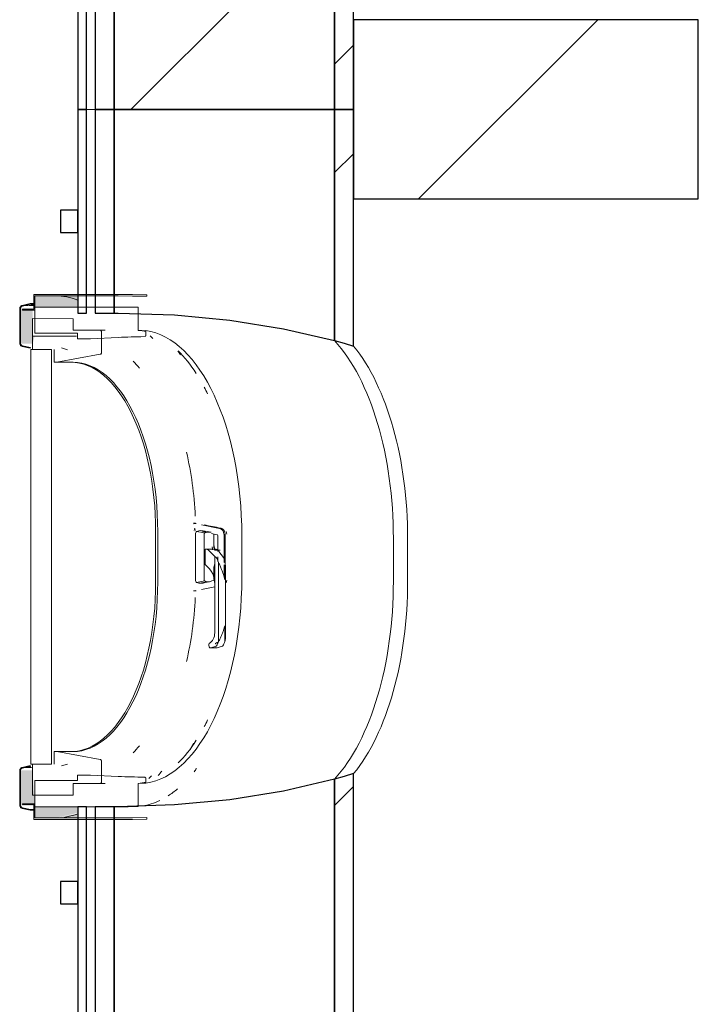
# Model space of a CAD drawing. Header units: centimetres. Extents: x 6036 to 22185, y 5782 to 11383.
# Tile 91 of 183: x 11009 to 11099, y 10402 to 10534. Entities that reach past the tile are written whole.
import ezdxf

# ---------------------------------------------------------------- set-up
doc = ezdxf.new("R2010")
doc.units = ezdxf.units.CM
for name, color, linetype, lineweight in [('A-COLS', 52, 'Continuous', 9), ('A-GENM', 13, 'Continuous', 9), ('S-BEAM', 12, 'Continuous', 9)]:
    doc.layers.add(name, color=color, linetype=linetype, lineweight=lineweight)

# ---------------------------------------------------------------- blocks, each defined once
blk = doc.blocks.new('GEMO_PanelElewacyjny_OknaGoradDol_Nowe - GEMO_PanelElewacyjny_Standard_240_-V42-7-01 ZestMeble')
at = {"layer": 'S-BEAM'}
h = blk.add_hatch(dxfattribs=at)
h.set_pattern_fill('FP_101', color=256, style=0, pattern_type=2)
h.set_pattern_definition([(135, (10401.887, -6003.758), (-21.2132, -21.2132), [])])
h.paths.add_polyline_path([(120, -451.38), (93.5, -451.38), (93.5, -453.92), (120, -453.92)])
h.paths.add_polyline_path([(120, -421.82), (120, -419.28), (89.06, -419.28), (89.8, -421.82), (96.61, -421.82)])
h.paths.add_polyline_path([(31.74, -419.28), (-30.94, -419.28), (-30.2, -421.82), (31, -421.82), (31.36, -420.54)])
h.paths.add_polyline_path([(27.3, -453.92), (27.3, -451.38), (-26.5, -451.38), (-26.5, -453.92), (6.78, -453.92)])
h.paths.add_polyline_path([(-88.26, -419.28), (-120, -419.28), (-120, -421.82), (-89, -421.82), (-88.64, -420.54)])
h.paths.add_polyline_path([(-92.7, -453.92), (-92.7, -451.38), (-120, -451.38), (-120, -453.92), (-105.5, -453.92)])
for p, q in [((-62.45, -412.04), (-56.75, -412.04)), ((57.55, -412.04), (63.25, -412.04)), ((-62.45, -413.94), (-56.75, -413.94)), ((-56.75, -413.94), (-62.45, -413.94)), ((57.55, -413.94), (63.25, -413.94)), ((63.25, -413.94), (57.55, -413.94)), ((-120, -455.07), (-120, -453.92)), ((120, -453.92), (120, -455.07))]:
    blk.add_line(p, q, dxfattribs=at)
at = {"layer": 'S-BEAM', "lineweight": 25}
for p, q in [((-120, -419.28), (-120, -421.82)), ((-88.26, -419.28), (-120, -419.28)), ((31.74, -419.28), (-30.94, -419.28)), ((120, -419.28), (89.06, -419.28)), ((120, -421.82), (120, -419.28)), ((-120, -421.82), (-120, -451.38)), ((-89, -421.82), (-120, -421.82)), ((-120, -421.82), (-89, -421.82)), ((31, -421.82), (-30.2, -421.82)), ((-30.2, -421.82), (31, -421.82)), ((120, -421.82), (89.8, -421.82)), ((89.8, -421.82), (120, -421.82)), ((120, -451.38), (120, -421.82)), ((-120, -451.38), (-92.7, -451.38)), ((-120, -451.38), (-120, -453.92)), ((-92.7, -451.38), (-120, -451.38)), ((-92.7, -451.38), (-92.7, -450.82)), ((-92.7, -453.92), (-92.7, -451.38)), ((-26.5, -450.82), (-26.5, -451.38)), ((-26.5, -451.38), (27.3, -451.38)), ((27.3, -451.38), (-26.5, -451.38)), ((-26.5, -451.38), (-26.5, -453.92)), ((27.3, -451.38), (27.3, -450.82)), ((27.3, -453.92), (27.3, -451.38)), ((93.5, -450.82), (93.5, -451.38)), ((93.5, -451.38), (120, -451.38)), ((120, -451.38), (93.5, -451.38)), ((93.5, -451.38), (93.5, -453.92)), ((120, -453.92), (120, -451.38)), ((-120, -453.92), (-92.7, -453.92)), ((-26.5, -453.92), (27.3, -453.92)), ((93.5, -453.92), (120, -453.92)), ((-120, -455.07), (-120, -456.23)), ((-92.7, -455.07), (-120, -455.07)), ((-92.7, -456.23), (-92.7, -455.07)), ((27.3, -455.07), (-26.5, -455.07)), ((-26.5, -455.07), (-26.5, -456.23)), ((27.3, -456.23), (27.3, -455.07)), ((120, -455.07), (93.5, -455.07)), ((93.5, -455.07), (93.5, -456.23)), ((120, -456.23), (120, -455.07)), ((-120, -456.23), (-92.7, -456.23)), ((-103.5, -456.23), (-106.5, -456.23)), ((-106.5, -456.23), (-106.5, -458.54)), ((-103.5, -458.54), (-103.5, -456.23)), ((-26.5, -456.23), (27.3, -456.23)), ((-13.5, -456.23), (-16.5, -456.23)), ((-16.5, -456.23), (-16.5, -458.54)), ((-13.5, -458.54), (-13.5, -456.23)), ((16.5, -456.23), (13.5, -456.23)), ((13.5, -456.23), (13.5, -458.54)), ((16.5, -458.54), (16.5, -456.23)), ((93.5, -456.23), (120, -456.23)), ((106.5, -456.23), (103.5, -456.23)), ((103.5, -456.23), (103.5, -458.54)), ((106.5, -458.54), (106.5, -456.23)), ((-106.5, -458.54), (-103.5, -458.54)), ((-16.5, -458.54), (-13.5, -458.54)), ((13.5, -458.54), (16.5, -458.54)), ((103.5, -458.54), (106.5, -458.54))]:
    blk.add_line(p, q, dxfattribs=at)
at = {"layer": 'S-BEAM', "lineweight": 25, "flags": 128}
for points in [[(-89, -421.82), (-88.64, -420.54), (-88.26, -419.28)], [(-30.94, -419.28), (-30.56, -420.54), (-30.2, -421.82)], [(31, -421.82), (31.36, -420.54), (31.74, -419.28)], [(89.06, -419.28), (89.44, -420.54), (89.8, -421.82)], [(-92.7, -450.82), (-92.46, -443.28), (-91.76, -435.85), (-90.6, -428.66), (-89, -421.82)], [(-30.2, -421.82), (-28.6, -428.66), (-27.44, -435.85), (-26.74, -443.28), (-26.5, -450.82)], [(27.3, -450.82), (27.54, -443.28), (28.24, -435.85), (29.4, -428.66), (31, -421.82)], [(89.8, -421.82), (91.4, -428.66), (92.56, -435.85), (93.26, -443.28), (93.5, -450.82)]]:
    blk.add_lwpolyline(points, dxfattribs=at)
at = {"layer": 'S-BEAM'}
for centre, major_axis, start_param, end_param in [((-62.45, -427.16), (30.25, 0), 1.570796, 2.593181), ((-56.75, -427.16), (30.25, 0), 0.548411, 1.570796), ((57.55, -427.16), (30.25, 0), 1.570796, 2.593181), ((63.25, -427.16), (30.25, 0), 0.548411, 1.570796), ((-62.45, -429.07), (30.25, 0), 1.570796, 2.641687), ((-62.45, -429.07), (-30.25, 0), 4.712389, 5.783279), ((-56.75, -429.07), (30.25, 0), 0.499906, 1.570796), ((-56.75, -429.07), (30.25, 0), 0.499906, 1.570796), ((57.55, -429.07), (30.25, 0), 1.570796, 2.641687), ((57.55, -429.07), (-30.25, 0), 4.712389, 5.783279), ((63.25, -429.07), (30.25, 0), 0.499906, 1.570796), ((63.25, -429.07), (30.25, 0), 0.499906, 1.570796), ((-56.75, -451.24), (30.25, 0), 0.727708, 0.770169), ((-56.75, -451.24), (30.25, 0), 0.727708, 0.770169), ((57.55, -451.24), (30.25, 0), 2.44693, 2.484469), ((57.55, -451.24), (30.25, 0), 2.44693, 2.484469), ((63.25, -451.24), (30.25, 0), 0.657124, 0.694663), ((63.25, -451.24), (30.25, 0), 0.657124, 0.694663), ((-62.45, -451.24), (30.25, 0), 2.522329, 2.552544), ((-62.45, -451.24), (30.25, 0), 2.522329, 2.552544), ((-62.45, -453.14), (30.25, 0), 2.663017, 2.689084), ((-56.75, -453.14), (30.25, 0), 0.533605, 0.56945), ((57.55, -453.14), (30.25, 0), 2.622828, 2.648536), ((63.25, -453.14), (30.25, 0), 0.493057, 0.518765), ((-56.75, -454.01), (30.25, 0), 0.504785, 0.530965), ((57.55, -454.01), (30.25, 0), 2.650816, 2.709639), ((63.25, -454.01), (30.25, 0), 0.431953, 0.490776)]:
    blk.add_ellipse(centre, major_axis=major_axis, ratio=0.5, start_param=start_param, end_param=end_param, dxfattribs=at)
blk = doc.blocks.new('GEMO_PanelElewacyjny_OknaGoradDol_Nowe - GEMO_PanelElewacyjny_Standard_240_-V43-7-01 ZestMeble')
at = {"layer": 'S-BEAM'}
h = blk.add_hatch(dxfattribs=at)
h.set_pattern_fill('FP_103', color=256, style=0, pattern_type=2)
h.set_pattern_definition([(135, (10641.887, -6003.758), (-21.2132, -21.2132), [])])
h.paths.add_polyline_path([(120, -451.38), (93.5, -451.38), (93.5, -453.92), (120, -453.92)])
h.paths.add_polyline_path([(120, -421.82), (120, -419.28), (89.06, -419.28), (89.8, -421.82), (112.04, -421.82)])
h.paths.add_polyline_path([(31.74, -419.28), (-30.94, -419.28), (-30.2, -421.82), (31, -421.82), (31.36, -420.54)])
h.paths.add_polyline_path([(27.3, -451.38), (-26.5, -451.38), (-26.5, -453.92), (27.3, -453.92)])
h.paths.add_polyline_path([(-88.26, -419.28), (-120, -419.28), (-120, -421.82), (-89, -421.82), (-88.64, -420.54)])
h.paths.add_polyline_path([(-92.7, -453.92), (-92.7, -451.38), (-120, -451.38), (-120, -453.92), (-112.52, -453.92)])
h = blk.add_hatch(dxfattribs=at)
h.set_pattern_fill('FP_102', color=256, style=0, pattern_type=2)
h.set_pattern_definition([(135, (10641.89, -6003.76), (-53.033, -53.033), []), (225, (10641.89, -6003.76), (53.033, -53.033), [])])
h.paths.add_polyline_path([(120, -443.26), (120, -421.82), (89.8, -421.82), (91.4, -428.66), (92.56, -435.85), (93.26, -443.28), (93.5, -451.38), (120, -451.38)])
h.paths.add_polyline_path([(31, -421.82), (-30.2, -421.82), (-28.6, -428.66), (-27.44, -435.85), (-26.74, -443.28), (-26.5, -451.38), (27.3, -451.38), (27.54, -443.26), (28.24, -435.85), (29.4, -428.66)])
h.paths.add_polyline_path([(-89, -421.82), (-120, -421.82), (-120, -451.38), (-92.7, -451.38), (-92.46, -443.26), (-91.76, -435.85), (-90.06, -426.38)])
for p, q in [((-62.45, -412.04), (-56.75, -412.04)), ((57.55, -412.04), (63.25, -412.04)), ((-62.45, -413.94), (-56.75, -413.94)), ((-56.75, -413.94), (-62.45, -413.94)), ((57.55, -413.94), (63.25, -413.94)), ((63.25, -413.94), (57.55, -413.94)), ((120, -453.92), (120, -455.07)), ((-120, -455.07), (-120, -454.24))]:
    blk.add_line(p, q, dxfattribs=at)
at = {"layer": 'S-BEAM', "lineweight": 25}
for p, q in [((-88.26, -419.28), (-120, -419.28)), ((-120, -419.6), (-120, -421.82)), ((31.74, -419.28), (-30.94, -419.28)), ((120, -419.28), (89.06, -419.28)), ((120, -421.82), (120, -419.28)), ((-89, -421.82), (-120, -421.82)), ((-120, -421.82), (-89, -421.82)), ((-120, -422.14), (-120, -451.38)), ((31, -421.82), (-30.2, -421.82)), ((-30.2, -421.82), (31, -421.82)), ((120, -421.82), (89.8, -421.82)), ((89.8, -421.82), (120, -421.82)), ((120, -451.38), (120, -421.82)), ((-120, -451.38), (-92.7, -451.38)), ((-92.7, -451.38), (-120, -451.38)), ((-92.7, -451.38), (-92.7, -450.82)), ((-92.7, -453.92), (-92.7, -451.38)), ((-26.5, -450.82), (-26.5, -451.38)), ((-26.5, -451.38), (27.3, -451.38)), ((27.3, -451.38), (-26.5, -451.38)), ((-26.5, -451.38), (-26.5, -453.92)), ((27.3, -451.38), (27.3, -450.82)), ((27.3, -453.92), (27.3, -451.38)), ((93.5, -450.82), (93.5, -451.38)), ((93.5, -451.38), (120, -451.38)), ((120, -451.38), (93.5, -451.38)), ((93.5, -451.38), (93.5, -453.92)), ((120, -453.92), (120, -451.38)), ((-120, -451.7), (-120, -453.92)), ((-120, -453.92), (-92.7, -453.92)), ((-26.5, -453.92), (27.3, -453.92)), ((93.5, -453.92), (120, -453.92)), ((-92.7, -455.07), (-120, -455.07)), ((-120, -455.39), (-120, -456.23)), ((-92.7, -456.23), (-92.7, -455.07)), ((27.3, -455.07), (-26.5, -455.07)), ((-26.5, -455.07), (-26.5, -456.23)), ((27.3, -456.23), (27.3, -455.07)), ((120, -455.07), (93.5, -455.07)), ((93.5, -455.07), (93.5, -456.23)), ((120, -456.23), (120, -455.07)), ((-120, -456.23), (-92.7, -456.23)), ((-103.5, -456.23), (-106.5, -456.23)), ((-106.5, -456.23), (-106.5, -458.54)), ((-103.5, -458.54), (-103.5, -456.23)), ((-26.5, -456.23), (27.3, -456.23)), ((-13.5, -456.23), (-16.5, -456.23)), ((-16.5, -456.23), (-16.5, -458.54)), ((-13.5, -458.54), (-13.5, -456.23)), ((16.5, -456.23), (13.5, -456.23)), ((13.5, -456.23), (13.5, -458.54)), ((16.5, -458.54), (16.5, -456.23)), ((93.5, -456.23), (120, -456.23)), ((106.5, -456.23), (103.5, -456.23)), ((103.5, -456.23), (103.5, -458.54)), ((106.5, -458.54), (106.5, -456.23)), ((-106.5, -458.54), (-103.5, -458.54)), ((-16.5, -458.54), (-13.5, -458.54)), ((13.5, -458.54), (16.5, -458.54)), ((103.5, -458.54), (106.5, -458.54))]:
    blk.add_line(p, q, dxfattribs=at)
at = {"layer": 'S-BEAM', "lineweight": 25, "flags": 128}
for points in [[(-89, -421.82), (-88.64, -420.54), (-88.26, -419.28)], [(-30.94, -419.28), (-30.56, -420.54), (-30.2, -421.82)], [(31, -421.82), (31.36, -420.54), (31.74, -419.28)], [(89.06, -419.28), (89.44, -420.54), (89.8, -421.82)], [(-92.7, -450.82), (-92.46, -443.28), (-91.76, -435.85), (-90.6, -428.66), (-89, -421.82)], [(-30.2, -421.82), (-28.6, -428.66), (-27.44, -435.85), (-26.74, -443.28), (-26.5, -450.82)], [(27.3, -450.82), (27.54, -443.28), (28.24, -435.85), (29.4, -428.66), (31, -421.82)], [(89.8, -421.82), (91.4, -428.66), (92.56, -435.85), (93.26, -443.28), (93.5, -450.82)]]:
    blk.add_lwpolyline(points, dxfattribs=at)
at = {"layer": 'S-BEAM'}
for centre, major_axis, start_param, end_param in [((-62.45, -427.16), (30.25, 0), 1.570796, 2.593181), ((-56.75, -427.16), (30.25, 0), 0.548411, 1.570796), ((57.55, -427.16), (30.25, 0), 1.570796, 2.593181), ((63.25, -427.16), (30.25, 0), 0.548411, 1.570796), ((-62.45, -429.07), (30.25, 0), 1.570796, 2.641687), ((-62.45, -429.07), (-30.25, 0), 4.712389, 5.783279), ((-56.75, -429.07), (30.25, 0), 0.499906, 1.570796), ((-56.75, -429.07), (30.25, 0), 0.499906, 1.570796), ((57.55, -429.07), (30.25, 0), 1.570796, 2.641687), ((57.55, -429.07), (-30.25, 0), 4.712389, 5.783279), ((63.25, -429.07), (30.25, 0), 0.51249, 1.570796), ((63.25, -429.07), (30.25, 0), 0.51249, 1.570796), ((-56.75, -451.24), (30.25, 0), 0.727708, 0.770169), ((-56.75, -451.24), (30.25, 0), 0.727708, 0.770169), ((57.55, -451.24), (30.25, 0), 2.44693, 2.484469), ((57.55, -451.24), (30.25, 0), 2.44693, 2.484469), ((63.25, -451.24), (30.25, 0), 0.657124, 0.694663), ((63.25, -451.24), (30.25, 0), 0.657124, 0.694663), ((-62.45, -451.24), (30.25, 0), 2.522329, 2.552544), ((-62.45, -451.24), (30.25, 0), 2.522329, 2.552544), ((-62.45, -453.14), (30.25, 0), 2.663017, 2.689084), ((-56.75, -453.14), (30.25, 0), 0.533605, 0.56945), ((57.55, -453.14), (30.25, 0), 2.622828, 2.648536), ((-56.75, -454.01), (30.25, 0), 0.504785, 0.530965), ((57.55, -454.01), (30.25, 0), 2.650816, 2.709639), ((63.25, -454.01), (30.25, 0), 0.431953, 0.490776)]:
    blk.add_ellipse(centre, major_axis=major_axis, ratio=0.5, start_param=start_param, end_param=end_param, dxfattribs=at)
blk = doc.blocks.new('okno - okno-V176-7-01 ZestMeble')
at = {"layer": 'A-GENM'}
h = blk.add_hatch(color=256, dxfattribs=at)
h.paths.add_polyline_path([(5541.76, 10426.89), (5544.55, 10426.89), (5547.53, 10427.57), (5547.47, 10428.39), (5541.76, 10428.39), (5541.76, 10427.51)])
h.paths.add_polyline_path([(5544.55, 10495.39), (5547.53, 10495.39), (5547.47, 10496.31), (5544.55, 10496.89), (5541.76, 10496.89), (5541.76, 10495.39), (5542.35, 10495.39)])
h = blk.add_hatch(color=256, dxfattribs=at)
h.paths.add_polyline_path([(5563.23, 10465.25), (5563.33, 10465.75), (5563.12, 10465.26)])
h.paths.add_polyline_path([(5547.53, 10496.3), (5547.53, 10496.89), (5544.55, 10496.89)])
h = blk.add_hatch(color=256, dxfattribs=at)
h.paths.add_polyline_path([(5541.76, 10428.55), (5541.47, 10433.29), (5539.86, 10433.29), (5539.86, 10428.55), (5541.47, 10428.55)])
h.paths.add_polyline_path([(5541.47, 10490.49), (5541.76, 10491.49), (5541.47, 10491.51), (5541.47, 10495.23), (5539.86, 10495.23), (5539.86, 10490.49)])
for points in [[(5541.76, 10495.51), (5541.76, 10495.76), (5540.12, 10495.51)], [(5541.47, 10433.57), (5541.18, 10433.82), (5540.12, 10433.57)]]:
    blk.add_hatch(color=256, dxfattribs=at).paths.add_polyline_path(points)
h = blk.add_hatch(color=256, dxfattribs=at)
h.paths.add_polyline_path([(5544.55, 10426.89), (5547.53, 10426.89), (5547.53, 10427.47)])
h.paths.add_polyline_path([(5563.06, 10457.36), (5563.13, 10457.7), (5563.06, 10457.37)])
at = {"layer": 'A-GENM', "lineweight": 18}
for p, q in [((5552.94, 10497.09), (5541.64, 10497.09)), ((5541.64, 10497.09), (5541.64, 10495.09)), ((5541.76, 10496.89), (5552.94, 10496.89)), ((5541.76, 10494.99), (5541.76, 10496.89)), ((5556.77, 10496.83), (5556.77, 10497.03)), ((5539.74, 10495.23), (5539.74, 10490.49)), ((5539.86, 10490.49), (5539.86, 10495.23)), ((5541.15, 10495.86), (5540.09, 10495.61)), ((5540.12, 10495.51), (5541.18, 10495.76)), ((5541.18, 10495.76), (5541.15, 10495.86)), ((5552.94, 10495.39), (5541.76, 10495.39)), ((5541.76, 10495.39), (5541.76, 10491.89)), ((5555.61, 10492.25), (5555.61, 10495.36)), ((5541.64, 10495.09), (5540.14, 10495.09)), ((5540.14, 10495.09), (5540.14, 10494.99)), ((5540.14, 10494.99), (5541.76, 10494.99)), ((5546.89, 10493.83), (5541.47, 10493.84)), ((5541.47, 10493.84), (5541.47, 10491.51)), ((5546.89, 10492.3), (5546.89, 10493.83)), ((5541.47, 10491.51), (5547.36, 10491.5)), ((5547.36, 10491.49), (5541.47, 10491.49)), ((5541.47, 10491.49), (5541.47, 10489.69)), ((5541.76, 10491.89), (5547.47, 10491.89)), ((5547.36, 10492.3), (5546.89, 10492.3)), ((5550.47, 10492.29), (5547.36, 10492.29)), ((5547.47, 10491.89), (5547.47, 10491.14)), ((5549.21, 10491.14), (5552.94, 10491.31)), ((5550.7, 10489.25), (5550.7, 10492.09)), ((5556.65, 10491.61), (5556.65, 10492.22)), ((5540.09, 10490.1), (5541.15, 10489.86)), ((5541.18, 10489.95), (5540.12, 10490.2)), ((5541.15, 10489.86), (5541.18, 10489.95)), ((5547.47, 10491.14), (5549.21, 10491.14)), ((5541.24, 10489.69), (5541.24, 10434.09)), ((5544.01, 10489.69), (5541.24, 10489.69)), ((5541.47, 10489.69), (5544.01, 10489.69)), ((5544.01, 10434.09), (5544.01, 10489.69)), ((5544.35, 10489.69), (5544.35, 10487.99)), ((5544.73, 10487.99), (5550.52, 10489.05)), ((5544.35, 10487.99), (5544.73, 10487.99)), ((5544.73, 10435.79), (5544.35, 10435.79)), ((5544.35, 10435.79), (5544.35, 10434.09)), ((5550.52, 10434.72), (5544.73, 10435.79)), ((5550.7, 10431.69), (5550.7, 10434.53)), ((5539.74, 10433.29), (5539.74, 10428.55)), ((5539.86, 10428.55), (5539.86, 10433.29)), ((5541.15, 10433.92), (5540.09, 10433.67)), ((5540.12, 10433.57), (5541.18, 10433.82)), ((5541.18, 10433.82), (5541.15, 10433.92)), ((5541.24, 10434.09), (5544.01, 10434.09)), ((5544.01, 10434.09), (5541.47, 10434.09)), ((5541.47, 10434.09), (5541.47, 10429.96)), ((5547.47, 10431.89), (5541.76, 10431.89)), ((5541.76, 10431.89), (5541.76, 10428.39)), ((5549.21, 10432.64), (5547.47, 10432.64)), ((5547.47, 10432.64), (5547.47, 10431.89)), ((5552.94, 10432.46), (5549.21, 10432.64)), ((5556.65, 10431.55), (5556.65, 10432.16)), ((5546.89, 10431.49), (5550.47, 10431.49)), ((5546.89, 10429.96), (5546.89, 10431.49)), ((5555.61, 10428.42), (5555.61, 10431.52)), ((5541.47, 10429.96), (5546.89, 10429.96)), ((5540.09, 10428.16), (5541.15, 10427.92)), ((5541.18, 10428.01), (5540.12, 10428.26)), ((5541.76, 10428.79), (5540.14, 10428.79)), ((5540.14, 10428.79), (5540.14, 10428.69)), ((5540.14, 10428.69), (5541.64, 10428.69)), ((5541.15, 10427.92), (5541.18, 10428.01)), ((5541.64, 10428.69), (5541.64, 10426.69)), ((5541.76, 10426.89), (5541.76, 10428.79)), ((5541.76, 10428.39), (5552.94, 10428.39)), ((5541.64, 10426.69), (5552.94, 10426.69)), ((5552.94, 10426.89), (5541.76, 10426.89)), ((5556.77, 10426.74), (5556.77, 10426.94))]:
    blk.add_line(p, q, dxfattribs=at)
at = {"layer": 'A-GENM'}
for p, q in [((5541.76, 10495.86), (5541.15, 10495.86)), ((5541.76, 10495.76), (5541.18, 10495.76)), ((5544.44, 10491.49), (5541.47, 10491.51)), ((5551.2, 10492.29), (5550.47, 10492.29)), ((5546.13, 10489.66), (5545.36, 10489.9)), ((5546.89, 10487.99), (5544.73, 10487.99)), ((5563.05, 10466.38), (5563.31, 10466.36)), ((5563.38, 10466.38), (5563.13, 10466.38)), ((5566.53, 10465.71), (5564.09, 10466.19)), ((5557.96, 10465.29), (5557.96, 10458.49)), ((5558.24, 10458.49), (5558.24, 10465.29)), ((5563.33, 10465.49), (5563.27, 10465.51)), ((5563.29, 10461.89), (5563.29, 10464.9)), ((5563.45, 10465.3), (5564.54, 10465.1)), ((5564.17, 10465.32), (5564.58, 10465.23)), ((5565.38, 10465.19), (5564.31, 10465.39)), ((5564.46, 10464.9), (5564.46, 10461.89)), ((5565.43, 10465.02), (5566.22, 10464.87)), ((5565.75, 10463.12), (5565.75, 10464.9)), ((5567.12, 10461.12), (5567.12, 10464.92)), ((5566.29, 10464.77), (5566.29, 10462.63)), ((5567.27, 10464.74), (5567.27, 10459.19)), ((5569.5, 10464.74), (5569.5, 10459.04)), ((5564.59, 10462.91), (5564.87, 10462.91)), ((5564.59, 10460.86), (5564.59, 10462.91)), ((5566.08, 10462.91), (5564.87, 10462.91)), ((5564.97, 10462.87), (5565.88, 10461.95)), ((5566.26, 10462.8), (5565.87, 10462.8)), ((5566.62, 10462.8), (5566.26, 10462.8)), ((5566.38, 10462.68), (5566.36, 10462.74)), ((5567.07, 10461.83), (5566.42, 10462.61)), ((5563.29, 10458.87), (5563.29, 10461.89)), ((5564.46, 10461.89), (5564.46, 10458.87)), ((5565.19, 10460.28), (5564.59, 10460.86)), ((5565.88, 10461.95), (5566.06, 10461.83)), ((5565.88, 10461.95), (5565.88, 10458.14)), ((5566.29, 10461.91), (5566.29, 10461.28)), ((5566.39, 10454.02), (5566.39, 10461.12)), ((5565.75, 10458.87), (5565.75, 10460.58)), ((5567.12, 10459.2), (5567.12, 10460.81)), ((5567.34, 10451.49), (5567.34, 10460.08)), ((5563.45, 10458.47), (5564.54, 10458.67)), ((5564.58, 10458.5), (5564.09, 10458.41)), ((5564.31, 10458.39), (5565.38, 10458.59)), ((5565.88, 10458.77), (5565.43, 10458.68)), ((5563.13, 10457.32), (5563.38, 10457.32)), ((5564.09, 10457.51), (5565.91, 10457.87)), ((5565.88, 10451.69), (5565.88, 10458.14)), ((5566.39, 10450.54), (5566.39, 10454.02)), ((5567.24, 10450.54), (5567.24, 10452.49)), ((5565.14, 10449.81), (5565.07, 10450.03)), ((5565.3, 10449.69), (5566.15, 10449.69)), ((5566.05, 10449.91), (5565.35, 10449.69)), ((5566.2, 10449.69), (5566.89, 10449.91)), ((5544.73, 10435.79), (5546.89, 10435.79)), ((5545.36, 10433.87), (5546.13, 10434.12)), ((5550.47, 10431.49), (5551.2, 10431.49)), ((5541.76, 10427.92), (5541.15, 10427.92)), ((5541.18, 10428.01), (5541.76, 10428.01))]:
    blk.add_line(p, q, dxfattribs=at)
at = {"layer": 'A-GENM', "lineweight": 18, "flags": 128}
for points in [[(5556.77, 10497.03), (5554.86, 10497.07), (5552.94, 10497.09)], [(5552.94, 10496.89), (5554.86, 10496.87), (5556.77, 10496.83)], [(5540.09, 10495.61), (5539.99, 10495.58), (5539.91, 10495.53), (5539.84, 10495.47), (5539.79, 10495.39), (5539.75, 10495.31), (5539.74, 10495.23)], [(5539.86, 10495.23), (5539.87, 10495.29), (5539.89, 10495.35), (5539.93, 10495.41), (5539.98, 10495.46), (5540.05, 10495.49), (5540.12, 10495.51)], [(5555.61, 10495.36), (5554.28, 10495.38), (5552.94, 10495.39)], [(5550.7, 10492.09), (5550.7, 10492.13), (5550.68, 10492.17), (5550.65, 10492.21), (5550.62, 10492.24), (5550.57, 10492.27), (5550.52, 10492.28), (5550.47, 10492.29)], [(5556.65, 10492.22), (5556.13, 10492.24), (5555.61, 10492.25)], [(5539.74, 10490.49), (5539.75, 10490.4), (5539.79, 10490.32), (5539.84, 10490.25), (5539.91, 10490.18), (5539.99, 10490.13), (5540.09, 10490.1)], [(5540.12, 10490.2), (5540.05, 10490.22), (5539.98, 10490.26), (5539.93, 10490.31), (5539.89, 10490.36), (5539.87, 10490.42), (5539.86, 10490.49)], [(5550.52, 10489.05), (5550.57, 10489.07), (5550.62, 10489.09), (5550.65, 10489.12), (5550.68, 10489.16), (5550.7, 10489.2), (5550.7, 10489.25)], [(5550.7, 10434.53), (5550.7, 10434.57), (5550.68, 10434.61), (5550.65, 10434.65), (5550.62, 10434.68), (5550.57, 10434.71), (5550.52, 10434.72)], [(5540.09, 10433.67), (5539.99, 10433.64), (5539.91, 10433.59), (5539.84, 10433.53), (5539.79, 10433.45), (5539.75, 10433.37), (5539.74, 10433.29)], [(5539.86, 10433.29), (5539.87, 10433.35), (5539.89, 10433.41), (5539.93, 10433.47), (5539.98, 10433.52), (5540.05, 10433.55), (5540.12, 10433.57)], [(5550.47, 10431.49), (5550.52, 10431.49), (5550.57, 10431.51), (5550.62, 10431.53), (5550.65, 10431.56), (5550.68, 10431.6), (5550.7, 10431.64), (5550.7, 10431.69)], [(5555.61, 10431.52), (5556.13, 10431.53), (5556.65, 10431.55)], [(5539.74, 10428.55), (5539.75, 10428.46), (5539.79, 10428.38), (5539.84, 10428.31), (5539.91, 10428.24), (5539.99, 10428.19), (5540.09, 10428.16)], [(5540.12, 10428.26), (5540.05, 10428.28), (5539.98, 10428.32), (5539.93, 10428.37), (5539.89, 10428.42), (5539.87, 10428.48), (5539.86, 10428.55)], [(5552.94, 10428.39), (5554.28, 10428.39), (5555.61, 10428.42)], [(5556.77, 10426.94), (5554.86, 10426.9), (5552.94, 10426.89)], [(5552.94, 10426.69), (5554.86, 10426.7), (5556.77, 10426.74)]]:
    blk.add_lwpolyline(points, dxfattribs=at)
at = {"layer": 'A-GENM', "flags": 128}
for points in [[(5564.87, 10462.91), (5564.92, 10462.9), (5564.97, 10462.87)], [(5567.1, 10461.78), (5567.09, 10461.8), (5567.08, 10461.82), (5567.07, 10461.83)], [(5567.24, 10461.09), (5567.2, 10461.33), (5567.15, 10461.56), (5567.1, 10461.78)], [(5565.88, 10458.14), (5565.85, 10458.66), (5565.76, 10459.16), (5565.61, 10459.61), (5565.42, 10459.99), (5565.19, 10460.28)], [(5567.24, 10450.54), (5567.26, 10450.66), (5567.28, 10450.79)]]:
    blk.add_lwpolyline(points, dxfattribs=at)
at = {"layer": 'A-GENM'}
for centre, major_axis, ratio, start_param, end_param in [((5544.55, 10464.74), (0, 32.15), 0.5, 6.096752, 6.283185), ((5554.95, 10464.74), (0, 27.55), 0.5, 6.158215, 6.234653), ((5555.73, 10464.74), (0, 27.55), 0.5, 4.712389, 6.21576), ((5554.95, 10464.74), (0, 27.55), 0.5, 5.622001, 5.831128), ((5546.61, 10465.29), (0, 22.7), 0.5, 4.712389, 6.283185), ((5546.89, 10465.29), (0, 22.7), 0.5, 4.712389, 6.283185), ((5548.84, 10464.74), (0, 26.4), 0.5, 5.730116, 5.802588), ((5554.95, 10464.74), (0, 27.55), 0.5, 5.473521, 5.520015), ((5550.14, 10464.74), (0, 26.4), 0.5, 4.811445, 5.150083), ((5563.38, 10465.08), (0, 1.3), 0.891845, 0.0748, 0.324133), ((5184.13, 10456.86), (-844.13, 128.9), 0.086824, 4.255373, 4.258281), ((5564.22, 10465.12), (0, 1.3), 0.866025, 1.072131, 1.321464), ((5563.49, 10464.9), (0, 0.41), 0.5, 0.213469, 1.570796), ((5564.03, 10459.31), (0, 6.11), 0.5, 6.091414, 6.474956), ((5564.56, 10464.9), (0, 0.21), 0.5, 0.222165, 1.570796), ((5565.1, 10459.31), (0, 5.91), 0.5, 6.189811, 6.474531), ((5564.54, 10464.94), (0, 0.3), 0.891845, 5.643231, 6.108652), ((5566.2, 10464.77), (0, 0.1), 0.891845, 4.712389, 6.108652), ((5566.4, 10464.92), (0, 0.8), 0.891845, 4.712389, 6.108652), ((5553.95, 10464.74), (0, 26.64), 0.5, 4.712389, 4.720649), ((5566.77, 10464.92), (0, 0.8), 0.891845, 4.712389, 5.17781), ((5557.95, 10461.85), (0, 8.62), 0.891845, 4.826918, 4.874116), ((5558.22, 10461.85), (0, 8.62), 0.891845, 4.826918, 4.891388), ((5565.87, 10462.7), (0, 0.1), 0.866025, 0, 0.261799), ((5566.08, 10462.51), (0, 0.4), 0.866025, 5.794493, 6.283185), ((5566.26, 10462.7), (0, 0.1), 0.866025, 6.021386, 6.283185), ((5558.22, 10461.85), (0, 8.62), 0.891845, 4.533389, 4.597022), ((5566, 10461.7), (0, 0.15), 0.866025, 5.227376, 5.794493), ((5561.59, 10458.82), (0, 6), 0.866025, 5.106364, 5.227376), ((5565.87, 10460.86), (0, 0.1), 0.866025, 2.094395, 3.141593), ((5546.61, 10458.49), (0, 22.7), 0.5, 3.141593, 4.712389), ((5546.89, 10458.49), (0, 22.7), 0.5, 3.141593, 4.712389), ((5555.73, 10459.04), (0, 27.55), 0.5, 3.209018, 4.712389), ((5563.49, 10458.87), (0, 0.41), 0.5, 1.570796, 2.928124), ((5564.03, 10464.47), (0, 6.11), 0.5, 2.949822, 3.333364), ((5564.56, 10458.87), (0, 0.21), 0.5, 1.570796, 2.919427), ((5565.1, 10464.47), (0, 5.91), 0.5, 2.950247, 3.234967), ((5564.54, 10458.8), (0, 0.3), 0.891845, 3.316126, 3.781547), ((5566.77, 10458.78), (0, 0.8), 0.891845, 4.246968, 4.712389), ((5550.14, 10459.04), (0, 26.4), 0.5, 4.274695, 4.613333), ((5564.49, 10451.69), (0, 1.6), 0.866025, 3.633403, 4.712389), ((5565.34, 10451.69), (0, 1.6), 0.866025, 3.633403, 3.8492), ((5562.46, 10452.64), (0, 5), 0.866025, 4.150714, 4.280242), ((5563.31, 10452.64), (0, 5), 0.866025, 4.150714, 4.279208), ((5565.23, 10450.1), (0, 0.2), 0.866025, 0.49181, 1.954769), ((5565.3, 10449.89), (0, 0.2), 0.866025, 1.954769, 3.403392), ((5566.08, 10450.1), (0, 0.2), 0.866025, 0.49181, 0.979463), ((5566.15, 10449.89), (0, 0.2), 0.866025, 2.437643, 3.403392), ((5566.01, 10450.05), (0, 0.15), 0.866025, 3.403392, 4.150714), ((5566.86, 10450.05), (0, 0.15), 0.866025, 3.403392, 4.150714), ((5554.95, 10459.04), (0, 27.55), 0.5, 3.904763, 3.950481), ((5554.95, 10459.04), (0, 27.55), 0.5, 3.59365, 3.802777), ((5548.84, 10459.04), (0, 26.4), 0.5, 3.62219, 3.694662), ((5554.95, 10459.04), (0, 30.65), 0.5, 3.702885, 3.729674), ((5554.95, 10459.04), (0, 27.55), 0.5, 3.190125, 3.266563), ((5554.95, 10459.04), (0, 30.65), 0.5, 3.453312, 3.53951), ((5554.95, 10459.04), (0, 30.65), 0.5, 3.223887, 3.37611), ((5544.55, 10459.04), (0, 32.15), 0.5, 3.141593, 3.329248)]:
    blk.add_ellipse(centre, major_axis=major_axis, ratio=ratio, start_param=start_param, end_param=end_param, dxfattribs=at)
at = {"layer": 'A-GENM', "lineweight": 18}
for points in [[(5552.94, 10491.31), (5553.52, 10491.34), (5554.69, 10491.39), (5555.85, 10491.41), (5556.43, 10491.42)], [(5556.43, 10432.35), (5555.85, 10432.36), (5554.69, 10432.39), (5553.52, 10432.43), (5552.94, 10432.46)]]:
    blk.add_open_spline(points, degree=3, dxfattribs=at)
for points, knots in [([(5556.49, 10491.43), (5556.51, 10491.43), (5556.53, 10491.44), (5556.56, 10491.46), (5556.58, 10491.47), (5556.6, 10491.49), (5556.62, 10491.51), (5556.64, 10491.53), (5556.65, 10491.57), (5556.65, 10491.59), (5556.65, 10491.61)], [0.1666667, 0.1666667, 0.1666667, 0.1666667, 0.3333333, 0.4166667, 0.5, 0.5833333, 0.6666667, 0.75, 0.8333333, 1, 1, 1, 1]), ([(5556.65, 10432.16), (5556.65, 10432.18), (5556.65, 10432.21), (5556.63, 10432.24), (5556.62, 10432.27), (5556.6, 10432.29), (5556.58, 10432.3), (5556.56, 10432.32), (5556.54, 10432.33), (5556.52, 10432.34), (5556.5, 10432.35), (5556.49, 10432.35), (5556.48, 10432.35)], [0, 0, 0, 0, 0.1428571, 0.2857143, 0.3571429, 0.4285714, 0.5, 0.5714286, 0.6785714, 0.7321429, 0.7857143, 0.8571429, 0.8571429, 0.8571429, 0.8571429])]:
    blk.add_open_spline(points, degree=3, knots=knots, dxfattribs=at)
at = {"layer": 'A-GENM'}
for points in [[(5563.04, 10466.41), (5563.13, 10466.42), (5563.22, 10466.42), (5563.31, 10466.4)], [(5567.21, 10458.82), (5567.24, 10458.99), (5567.3, 10459.33), (5567.34, 10459.84), (5567.34, 10460.35), (5567.31, 10460.69), (5567.28, 10460.85)], [(5563.31, 10457.37), (5563.22, 10457.35), (5563.13, 10457.35), (5563.04, 10457.36)], [(5567.21, 10452.64), (5567.18, 10452.5), (5567.1, 10452.21), (5566.96, 10451.79), (5566.8, 10451.37), (5566.61, 10450.95), (5566.46, 10450.68), (5566.39, 10450.54)], [(5567.28, 10450.79), (5567.31, 10450.94), (5567.34, 10451.24), (5567.34, 10451.71), (5567.3, 10452.17), (5567.24, 10452.48), (5567.21, 10452.64)]]:
    blk.add_open_spline(points, degree=3, dxfattribs=at)
for points, knots in [([(5566.67, 10465.75), (5566.72, 10465.73), (5566.83, 10465.7), (5566.98, 10465.6), (5567.1, 10465.48), (5567.23, 10465.27), (5567.27, 10465.08), (5567.27, 10464.96)], [-1, -1, -1, -1, -0.833333, -0.666667, -0.5, -0.333333, 0, 0, 0, 0]), ([(5566.39, 10461.12), (5566.46, 10460.97), (5566.61, 10460.67), (5566.83, 10460.14), (5567.04, 10459.52), (5567.16, 10459.05), (5567.21, 10458.82)], [0, 0, 0, 0, 0.2, 0.4, 0.7, 1, 1, 1, 1])]:
    blk.add_open_spline(points, degree=3, knots=knots, dxfattribs=at)

msp = doc.modelspace()

# ---------------------------------------------------------------- hatches: boundary and pattern name
at = {"layer": 'A-COLS'}
h = msp.add_hatch(dxfattribs=at)
h.set_pattern_fill('FP_35', color=256, style=0, pattern_type=2)
h.set_pattern_definition([(45, (5468.8, 0), (-33.67596, 33.67596), [])])
h.paths.add_polyline_path([(12066.9, 10509.89), (12083.83, 10509.89), (12083.83, 10533.89), (12037.65, 10533.89), (12037.65, 10509.89), (12042.19, 10509.89)])
h.paths.add_polyline_path([(11664.56, 10509.89), (11664.56, 10533.89), (11640.56, 10533.89), (11640.56, 10509.89), (11646.92, 10509.89)])
h.paths.add_polyline_path([(11496.56, 10509.89), (11496.56, 10533.89), (11472.56, 10533.89), (11472.56, 10509.89)])
h.paths.add_polyline_path([(11054, 10509.89), (11099.47, 10509.89), (11099.47, 10533.89), (11053.28, 10533.89), (11053.28, 10509.89)])

# ---------------------------------------------------------------- linework, layer by layer
at = {"layer": 'A-COLS', "lineweight": 25}
for p, q in [((11099.47, 10533.89), (11053.28, 10533.89)), ((11053.28, 10533.89), (11053.28, 10509.89)), ((11099.47, 10509.89), (11099.47, 10533.89)), ((11053.28, 10509.89), (11099.47, 10509.89))]:
    msp.add_line(p, q, dxfattribs=at)

# ---------------------------------------------------------------- block references
at = {"layer": 'A-GENM'}
msp.add_blockref('okno - okno-V176-7-01 ZestMeble', (5468.8, 0), dxfattribs=at)
at = {"layer": 'S-BEAM', "rotation": 269.9999999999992}
for name, p in [('GEMO_PanelElewacyjny_OknaGoradDol_Nowe - GEMO_PanelElewacyjny_Standard_240_-V43-7-01 ZestMeble', (11472.56, 10641.89)), ('GEMO_PanelElewacyjny_OknaGoradDol_Nowe - GEMO_PanelElewacyjny_Standard_240_-V42-7-01 ZestMeble', (11472.56, 10401.89))]:
    msp.add_blockref(name, p, dxfattribs=at)

doc.saveas('drawing.dxf')
